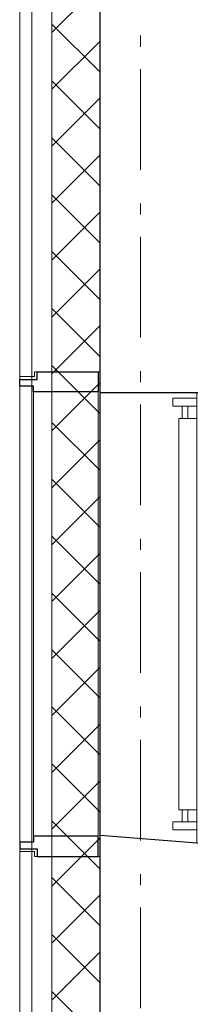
# Model space of a CAD drawing. Header units: millimetres. Extents: x 45699 to 251499, y 244 to 86446.
# Tile 192 of 240: x 226124 to 226548, y 52010 to 54457. Entities that reach past the tile are written whole.
import ezdxf

# ---------------------------------------------------------------- set-up
doc = ezdxf.new("R2010")
doc.units = ezdxf.units.MM
doc.header["$LTSCALE"] = 400
doc.linetypes.add('STYLE_06', pattern=[1.041641, 0.625, -0.208282, 0.069427, -0.138931])
for name, color, linetype, lineweight in [('Binnenkozijnen', 140, 'Continuous', 15), ('Buitenkozijnen', 140, 'Continuous', 15), ('mat-beton (ihwg)', 5, 'Continuous', 25), ('mat-isolatie', 140, 'Continuous', 15), ('mat-multiplex-hor', 140, 'Continuous', 15), ('None', 7, 'Continuous', 9)]:
    doc.layers.add(name, color=color, linetype=linetype, lineweight=lineweight)

# ---------------------------------------------------------------- blocks, each defined once
blk = doc.blocks.new('*X495')
at = {"layer": 'None', "lineweight": 5}
for p, q in [((37321.1, 10875.3), (37441.1, 10995.3)), ((37321.1, 10733.9), (37441.1, 10853.9)), ((37321.1, 10592.5), (37441.1, 10712.5)), ((37321.1, 10451), (37441.1, 10571)), ((37321.1, 10309.6), (37441.1, 10429.6)), ((37321.1, 10168.2), (37441.1, 10288.2)), ((37321.1, 10026.8), (37441.1, 10146.8)), ((37321.1, 9885.4), (37441.1, 10005.4)), ((37321.1, 9743.9), (37441.1, 9863.9)), ((37321.1, 9602.5), (37441.1, 9722.5)), ((37321.1, 9461.1), (37441.1, 9581.1)), ((37321.1, 9319.7), (37441.1, 9439.7)), ((37321.1, 9178.3), (37441.1, 9298.3)), ((37321.1, 9036.8), (37441.1, 9156.8)), ((37321.1, 8895.4), (37441.1, 9015.4)), ((37321.1, 8754), (37441.1, 8874)), ((37321.1, 8612.6), (37441.1, 8732.6)), ((37321.1, 8471.1), (37441.1, 8591.1))]:
    blk.add_line(p, q, dxfattribs=at)
at = {"layer": 'None', "lineweight": 13}
for p, q in [((37321.1, 10896.2), (37441.1, 10776.2)), ((37321.1, 10754.8), (37441.1, 10634.8)), ((37321.1, 10613.4), (37441.1, 10493.4)), ((37321.1, 10472), (37441.1, 10352)), ((37321.1, 10330.6), (37441.1, 10210.6)), ((37321.1, 10189.2), (37441.1, 10069.2)), ((37321.1, 10047.8), (37441.1, 9927.8)), ((37321.1, 9906.4), (37441.1, 9786.4)), ((37321.1, 9765), (37441.1, 9645)), ((37321.1, 9623.6), (37441.1, 9503.6)), ((37321.1, 9482.2), (37441.1, 9362.2)), ((37321.1, 9340.8), (37441.1, 9220.8)), ((37321.1, 9199.4), (37441.1, 9079.4)), ((37321.1, 9058), (37441.1, 8938)), ((37321.1, 8916.6), (37441.1, 8796.6)), ((37321.1, 8775.2), (37441.1, 8655.2)), ((37321.1, 8633.8), (37441.1, 8513.8)), ((37321.1, 8492.4), (37441.1, 8372.4))]:
    blk.add_line(p, q, dxfattribs=at)
blk = doc.blocks.new('1200 pui trappenhuis recht')
at = {"layer": 'Buitenkozijnen', "color": 92, "linetype": 'Continuous', "lineweight": 25}
for p, q in [((77.7, 450), (77.7, 200)), ((1197.7, 450), (1177.7, 200))]:
    blk.add_line(p, q, dxfattribs=at)
at = {"layer": 'Buitenkozijnen', "color": 43, "linetype": 'Continuous', "lineweight": 9}
blk.add_lwpolyline([(1217.7, 37), (1217.7, 0), (37.7, 0), (37.7, 37), (25.7, 37), (25.7, 200), (77.7, 200), (77.7, 450), (1197.7, 450), (1177.7, 200), (1229.7, 200), (1229.7, 37)], close=True, dxfattribs=at)
at = {"layer": 'mat-beton (ihwg)', "color": 8, "lineweight": 5}
for p, q in [((77.7, 440), (1196.9, 440)), ((77.7, 200), (1177.7, 200))]:
    blk.add_line(p, q, dxfattribs=at)
at = {"layer": 'None', "color": 8, "linetype": 'Continuous', "lineweight": 5}
blk.add_line((75.7, 195), (1179.7, 195), dxfattribs=at)
at = {"layer": 'None', "color": 43, "linetype": 'Continuous', "lineweight": 9}
for points in [[(111.3, 440), (91.3, 440), (91.3, 380), (111.3, 380)], [(1114.1, 440), (1114.1, 395), (141.3, 395), (141.3, 440)], [(1144.1, 440), (1164.1, 440), (1164.1, 380), (1144.1, 380)]]:
    blk.add_lwpolyline(points, close=True, dxfattribs=at)
at = {"layer": 'None', "color": 8, "linetype": 'Continuous', "lineweight": 5}
for points in [[(111.3, 417.5), (141.3, 417.5), (141.3, 402.8), (111.3, 402.8)], [(1144.1, 417.5), (1114.1, 417.5), (1114.1, 402.8), (1144.1, 402.8)]]:
    blk.add_lwpolyline(points, close=True, dxfattribs=at)
at = {"layer": 'None', "color": 92, "linetype": 'Continuous', "lineweight": 25}
for points in [[(25.7, 195), (75.7, 195), (75.7, 34), (61, 34), (61, 0), (44.6, 0), (44.6, 43.5), (25.7, 43.5)], [(1229.7, 195), (1179.7, 195), (1179.7, 34), (1194.3, 34), (1194.3, 0), (1210.8, 0), (1210.8, 43.5), (1229.7, 43.5)]]:
    blk.add_lwpolyline(points, close=True, dxfattribs=at)
at = {"layer": 'None', "color": 140, "linetype": 'Continuous', "lineweight": 15}
blk.add_lwpolyline([(61, 34), (1194.3, 34), (1194.3, 0), (61, 0)], close=True, dxfattribs=at)

msp = doc.modelspace()

# ---------------------------------------------------------------- linework, layer by layer
at = {"layer": 'mat-beton (ihwg)', "lineweight": 25}
msp.add_line((226324.5, 49625), (226324.5, 84450), dxfattribs=at)
at = {"layer": 'mat-isolatie', "lineweight": 15}
for p, q in [((226204.5, 51628.8), (226204.5, 84570)), ((226324.5, 51628.8), (226324.5, 84450))]:
    msp.add_line(p, q, dxfattribs=at)
at = {"layer": 'mat-multiplex-hor', "lineweight": 15}
for p, q in [((226124.4, 51847), (226124.4, 84650)), ((226154.4, 51847), (226154.4, 84620))]:
    msp.add_line(p, q, dxfattribs=at)
at = {"layer": 'None', "color": 43, "linetype": 'STYLE_06', "lineweight": 9}
msp.add_line((226424.4, 85999.8), (226424.4, 44799.8), dxfattribs=at)

# ---------------------------------------------------------------- block references
at = {"layer": 'Binnenkozijnen', "color": 7, "rotation": 270}
msp.add_blockref('1200 pui trappenhuis recht', (226124.5, 53607.7), dxfattribs=at)
at = {"layer": 'mat-isolatie'}
msp.add_blockref('*X495', (188883.4, 43550), dxfattribs=at)

doc.saveas('drawing.dxf')
